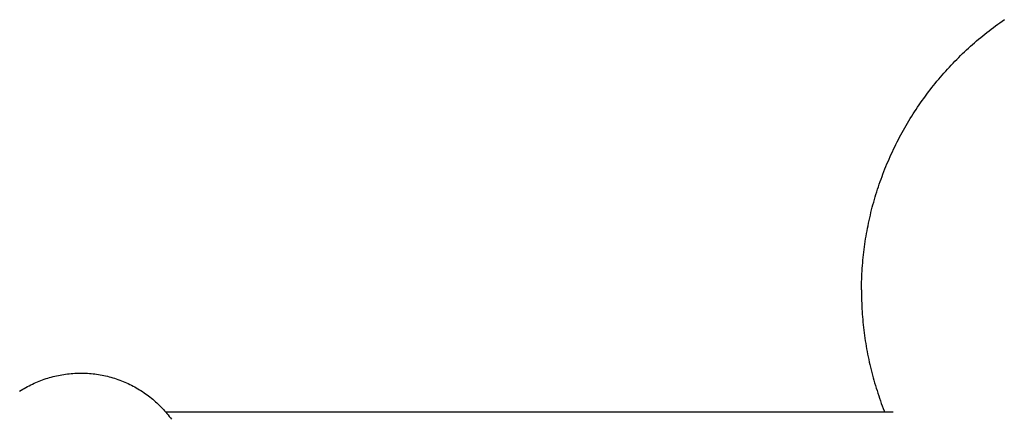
# Model space of a CAD drawing. Header units: millimetres. Extents: x -1529 to 1529, y -292 to 325.
# Tile 7 of 18: x -422 to -67, y -46 to 98. Entities that reach past the tile are written whole.
import ezdxf

# ---------------------------------------------------------------- set-up
doc = ezdxf.new("R2010")
doc.units = ezdxf.units.MM
doc.layers.add('VISIBLE', color=7, linetype='Continuous')

msp = doc.modelspace()

# ---------------------------------------------------------------- linework, layer by layer
at = {"layer": 'VISIBLE'}
for p, q in [((-70.48, 95.63), (-69.69, 96.21)), ((-69.69, 96.21), (-68.9, 96.78)), ((-68.9, 96.78), (-68.11, 97.34)), ((-68.11, 97.34), (-67.31, 97.89)), ((-75.09, 92.06), (-74.33, 92.67)), ((-74.33, 92.67), (-73.57, 93.28)), ((-73.57, 93.28), (-72.8, 93.88)), ((-72.8, 93.88), (-72.03, 94.47)), ((-72.03, 94.47), (-71.26, 95.05)), ((-71.26, 95.05), (-70.48, 95.63)), ((-79.51, 88.27), (-78.79, 88.91)), ((-78.79, 88.91), (-78.06, 89.56)), ((-78.06, 89.56), (-77.32, 90.19)), ((-77.32, 90.19), (-76.58, 90.82)), ((-76.58, 90.82), (-75.84, 91.44)), ((-75.84, 91.44), (-75.09, 92.06)), ((-83.06, 84.94), (-82.36, 85.62)), ((-82.36, 85.62), (-81.65, 86.29)), ((-81.65, 86.29), (-80.95, 86.95)), ((-80.95, 86.95), (-80.23, 87.61)), ((-80.23, 87.61), (-79.51, 88.27)), ((-86.46, 81.47), (-85.79, 82.18)), ((-85.79, 82.18), (-85.11, 82.88)), ((-85.11, 82.88), (-84.43, 83.57)), ((-84.43, 83.57), (-83.75, 84.26)), ((-83.75, 84.26), (-83.06, 84.94)), ((-89.72, 77.87), (-89.08, 78.6)), ((-89.08, 78.6), (-88.43, 79.33)), ((-88.43, 79.33), (-87.78, 80.05)), ((-87.78, 80.05), (-87.12, 80.76)), ((-87.12, 80.76), (-86.46, 81.47)), ((-92.83, 74.14), (-92.22, 74.89)), ((-92.22, 74.89), (-91.6, 75.64)), ((-91.6, 75.64), (-90.98, 76.39)), ((-90.98, 76.39), (-90.35, 77.13)), ((-90.35, 77.13), (-89.72, 77.87)), ((-95.78, 70.28), (-95.2, 71.06)), ((-95.2, 71.06), (-94.62, 71.83)), ((-94.62, 71.83), (-94.03, 72.61)), ((-94.03, 72.61), (-93.43, 73.37)), ((-93.43, 73.37), (-92.83, 74.14)), ((-98.03, 67.11), (-97.48, 67.91)), ((-97.48, 67.91), (-96.92, 68.7)), ((-96.92, 68.7), (-96.35, 69.49)), ((-96.35, 69.49), (-95.78, 70.28)), ((-100.17, 63.86), (-99.65, 64.68)), ((-99.65, 64.68), (-99.12, 65.49)), ((-99.12, 65.49), (-98.58, 66.3)), ((-98.58, 66.3), (-98.03, 67.11)), ((-102.7, 59.71), (-102.21, 60.55)), ((-102.21, 60.55), (-101.71, 61.38)), ((-101.71, 61.38), (-101.2, 62.21)), ((-101.2, 62.21), (-100.69, 63.04)), ((-100.69, 63.04), (-100.17, 63.86)), ((-104.6, 56.32), (-104.14, 57.17)), ((-104.14, 57.17), (-103.66, 58.02)), ((-103.66, 58.02), (-103.19, 58.87)), ((-103.19, 58.87), (-102.7, 59.71)), ((-106.39, 52.87), (-105.95, 53.74)), ((-105.95, 53.74), (-105.51, 54.6)), ((-105.51, 54.6), (-105.06, 55.46)), ((-105.06, 55.46), (-104.6, 56.32)), ((-108.06, 49.36), (-107.65, 50.24)), ((-107.65, 50.24), (-107.24, 51.12)), ((-107.24, 51.12), (-106.82, 52)), ((-106.82, 52), (-106.39, 52.87)), ((-109.62, 45.8), (-109.24, 46.69)), ((-109.24, 46.69), (-108.85, 47.58)), ((-108.85, 47.58), (-108.46, 48.47)), ((-108.46, 48.47), (-108.06, 49.36)), ((-111.06, 42.18), (-110.71, 43.09)), ((-110.71, 43.09), (-110.35, 44)), ((-110.35, 44), (-109.99, 44.9)), ((-109.99, 44.9), (-109.62, 45.8)), ((-112.38, 38.53), (-112.06, 39.45)), ((-112.06, 39.45), (-111.73, 40.36)), ((-111.73, 40.36), (-111.4, 41.27)), ((-111.4, 41.27), (-111.06, 42.18)), ((-113.58, 34.83), (-113.29, 35.76)), ((-113.29, 35.76), (-112.99, 36.68)), ((-112.99, 36.68), (-112.69, 37.61)), ((-112.69, 37.61), (-112.38, 38.53)), ((-114.66, 31.1), (-114.4, 32.03)), ((-114.4, 32.03), (-114.13, 32.97)), ((-114.13, 32.97), (-113.86, 33.9)), ((-113.86, 33.9), (-113.58, 34.83)), ((-115.39, 28.27), (-115.15, 29.22)), ((-115.15, 29.22), (-114.91, 30.16)), ((-114.91, 30.16), (-114.66, 31.1)), ((-116.25, 24.48), (-116.04, 25.43)), ((-116.04, 25.43), (-115.83, 26.38)), ((-115.83, 26.38), (-115.61, 27.33)), ((-115.61, 27.33), (-115.39, 28.27)), ((-116.99, 20.67), (-116.81, 21.62)), ((-116.81, 21.62), (-116.63, 22.58)), ((-116.63, 22.58), (-116.44, 23.53)), ((-116.44, 23.53), (-116.25, 24.48)), ((-117.6, 16.83), (-117.46, 17.79)), ((-117.46, 17.79), (-117.31, 18.75)), ((-117.31, 18.75), (-117.15, 19.71)), ((-117.15, 19.71), (-116.99, 20.67)), ((-117.98, 13.94), (-117.86, 14.9)), ((-117.86, 14.9), (-117.73, 15.86)), ((-117.73, 15.86), (-117.6, 16.83)), ((-118.37, 10.07), (-118.28, 11.04)), ((-118.28, 11.04), (-118.19, 12)), ((-118.19, 12), (-118.09, 12.97)), ((-118.09, 12.97), (-117.98, 13.94)), ((-118.64, 6.19), (-118.58, 7.16)), ((-118.58, 7.16), (-118.52, 8.13)), ((-118.52, 8.13), (-118.45, 9.1)), ((-118.45, 9.1), (-118.37, 10.07)), ((-118.75, 3.28), (-118.72, 4.25)), ((-118.72, 4.25), (-118.68, 5.22)), ((-118.68, 5.22), (-118.64, 6.19)), ((-118.8, 0.36), (-118.79, 1.33)), ((-118.8, 0.36), (-118.8, -0.61)), ((-118.79, 1.33), (-118.78, 2.31)), ((-118.78, 2.31), (-118.75, 3.28)), ((-118.8, -0.61), (-118.79, -1.58)), ((-118.79, -1.58), (-118.77, -2.55)), ((-118.77, -2.55), (-118.75, -3.53)), ((-118.75, -3.53), (-118.71, -4.5)), ((-118.71, -4.5), (-118.67, -5.47)), ((-118.67, -5.47), (-118.62, -6.44)), ((-118.62, -6.44), (-118.57, -7.41)), ((-118.57, -7.41), (-118.5, -8.38)), ((-118.5, -8.38), (-118.43, -9.35)), ((-118.43, -9.35), (-118.35, -10.32)), ((-118.35, -10.32), (-118.26, -11.28)), ((-118.26, -11.28), (-118.17, -12.25)), ((-118.17, -12.25), (-118.06, -13.22)), ((-118.06, -13.22), (-117.95, -14.18)), ((-117.95, -14.18), (-117.83, -15.15)), ((-117.83, -15.15), (-117.7, -16.11)), ((-117.7, -16.11), (-117.57, -17.07)), ((-117.57, -17.07), (-117.42, -18.03)), ((-117.42, -18.03), (-117.27, -18.99)), ((-117.27, -18.99), (-117.11, -19.95)), ((-117.11, -19.95), (-116.94, -20.91)), ((-116.94, -20.91), (-116.77, -21.87)), ((-116.77, -21.87), (-116.59, -22.82)), ((-116.59, -22.82), (-116.4, -23.77)), ((-116.4, -23.77), (-116.2, -24.73)), ((-116.2, -24.73), (-115.99, -25.68)), ((-115.99, -25.68), (-115.78, -26.62)), ((-115.78, -26.62), (-115.55, -27.57)), ((-115.55, -27.57), (-115.33, -28.51)), ((-414.02, -32.11), (-413.4, -31.89)), ((-413.4, -31.89), (-412.77, -31.68)), ((-412.77, -31.68), (-412.14, -31.48)), ((-412.14, -31.48), (-411.51, -31.29)), ((-411.51, -31.29), (-410.88, -31.11)), ((-410.88, -31.11), (-410.24, -30.94)), ((-410.24, -30.94), (-409.6, -30.78)), ((-409.6, -30.78), (-408.95, -30.64)), ((-408.95, -30.64), (-408.31, -30.5)), ((-408.31, -30.5), (-407.66, -30.37)), ((-407.66, -30.37), (-407.01, -30.26)), ((-407.01, -30.26), (-406.36, -30.15)), ((-406.36, -30.15), (-405.7, -30.06)), ((-405.7, -30.06), (-405.05, -29.97)), ((-405.05, -29.97), (-404.39, -29.9)), ((-404.39, -29.9), (-403.74, -29.83)), ((-403.74, -29.83), (-403.08, -29.78)), ((-403.08, -29.78), (-402.42, -29.74)), ((-402.42, -29.74), (-401.76, -29.71)), ((-401.76, -29.71), (-401.1, -29.69)), ((-401.1, -29.69), (-400.44, -29.68)), ((-400.44, -29.68), (-399.78, -29.68)), ((-399.78, -29.68), (-399.12, -29.7)), ((-399.12, -29.7), (-398.46, -29.72)), ((-398.46, -29.72), (-397.8, -29.76)), ((-397.8, -29.76), (-397.14, -29.8)), ((-397.14, -29.8), (-396.48, -29.86)), ((-396.48, -29.86), (-395.83, -29.93)), ((-395.83, -29.93), (-395.17, -30)), ((-395.17, -30), (-394.51, -30.09)), ((-394.51, -30.09), (-393.86, -30.19)), ((-393.86, -30.19), (-393.21, -30.3)), ((-393.21, -30.3), (-392.56, -30.42)), ((-392.56, -30.42), (-391.91, -30.55)), ((-391.91, -30.55), (-391.27, -30.69)), ((-391.27, -30.69), (-390.63, -30.84)), ((-390.63, -30.84), (-389.99, -31)), ((-389.99, -31), (-389.35, -31.18)), ((-389.35, -31.18), (-388.71, -31.36)), ((-388.71, -31.36), (-388.08, -31.55)), ((-388.08, -31.55), (-387.45, -31.76)), ((-387.45, -31.76), (-386.83, -31.97)), ((-115.33, -28.51), (-115.09, -29.46)), ((-115.09, -29.46), (-114.84, -30.4)), ((-114.84, -30.4), (-114.59, -31.34)), ((-114.59, -31.34), (-114.33, -32.27)), ((-421.16, -35.53), (-420.59, -35.19)), ((-420.59, -35.19), (-420.02, -34.87)), ((-420.02, -34.87), (-419.44, -34.55)), ((-419.44, -34.55), (-418.85, -34.24)), ((-418.85, -34.24), (-418.27, -33.94)), ((-418.27, -33.94), (-417.67, -33.65)), ((-417.67, -33.65), (-417.08, -33.37)), ((-417.08, -33.37), (-416.47, -33.1)), ((-416.47, -33.1), (-415.87, -32.83)), ((-415.87, -32.83), (-415.26, -32.58)), ((-415.26, -32.58), (-414.64, -32.34)), ((-414.64, -32.34), (-414.02, -32.11)), ((-386.83, -31.97), (-386.21, -32.2)), ((-386.21, -32.2), (-385.59, -32.43)), ((-385.59, -32.43), (-384.98, -32.68)), ((-384.98, -32.68), (-384.37, -32.93)), ((-384.37, -32.93), (-383.76, -33.19)), ((-383.76, -33.19), (-383.16, -33.47)), ((-383.16, -33.47), (-382.57, -33.75)), ((-382.57, -33.75), (-381.98, -34.05)), ((-381.98, -34.05), (-381.39, -34.35)), ((-381.39, -34.35), (-380.81, -34.66)), ((-380.81, -34.66), (-380.23, -34.99)), ((-380.23, -34.99), (-379.66, -35.32)), ((-379.66, -35.32), (-379.1, -35.66)), ((-114.33, -32.27), (-114.06, -33.21)), ((-114.06, -33.21), (-113.79, -34.14)), ((-113.79, -34.14), (-113.5, -35.07)), ((-113.5, -35.07), (-113.21, -36)), ((-422.27, -36.23), (-421.72, -35.88)), ((-421.72, -35.88), (-421.16, -35.53)), ((-379.1, -35.66), (-378.54, -36.01)), ((-378.54, -36.01), (-377.98, -36.37)), ((-377.98, -36.37), (-377.43, -36.74)), ((-377.43, -36.74), (-376.89, -37.12)), ((-376.89, -37.12), (-376.36, -37.5)), ((-376.36, -37.5), (-375.83, -37.9)), ((-375.83, -37.9), (-375.3, -38.3)), ((-375.3, -38.3), (-374.79, -38.71)), ((-374.79, -38.71), (-374.28, -39.13)), ((-113.21, -36), (-112.92, -36.92)), ((-112.92, -36.92), (-112.61, -37.84)), ((-112.61, -37.84), (-112.3, -38.76)), ((-112.3, -38.76), (-111.98, -39.68)), ((-374.28, -39.13), (-373.78, -39.56)), ((-373.78, -39.56), (-373.28, -40)), ((-373.28, -40), (-372.79, -40.44)), ((-372.79, -40.44), (-372.31, -40.9)), ((-372.31, -40.9), (-371.84, -41.36)), ((-371.84, -41.36), (-371.37, -41.83)), ((-371.37, -41.83), (-370.92, -42.3)), ((-370.92, -42.3), (-370.47, -42.78)), ((-111.98, -39.68), (-111.65, -40.6)), ((-111.65, -40.6), (-111.31, -41.51)), ((-111.31, -41.51), (-110.97, -42.42)), ((-110.97, -42.42), (-110.62, -43.32)), ((-370.47, -42.78), (-370.03, -43.27)), ((-370.03, -43.27), (-369.59, -43.77)), ((-369.68, -43.67), (-107.34, -43.67)), ((-369.59, -43.77), (-369.17, -44.28)), ((-369.17, -44.28), (-368.75, -44.79)), ((-368.75, -44.79), (-368.34, -45.31)), ((-368.34, -45.31), (-367.94, -45.83)), ((-367.94, -45.83), (-367.55, -46.36)), ((-110.62, -43.32), (-110.48, -43.67))]:
    msp.add_line(p, q, dxfattribs=at)

doc.saveas('drawing.dxf')
